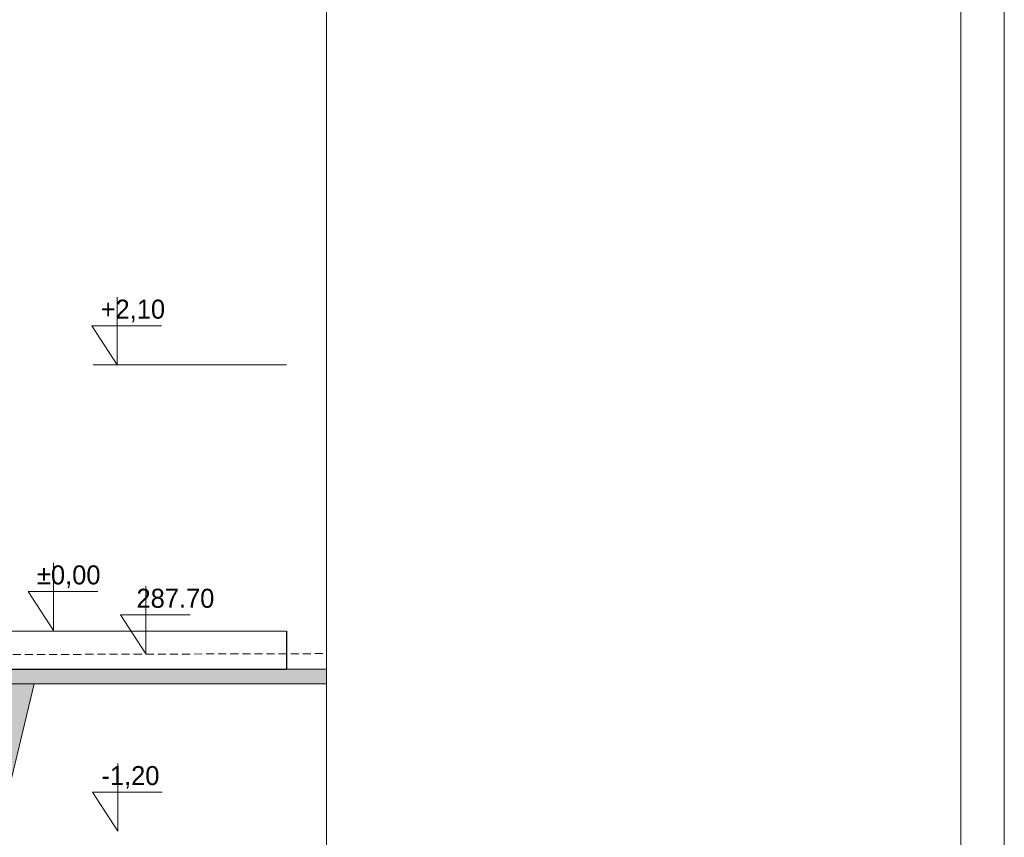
# Model space of a CAD drawing. Header units: millimetres. Extents: x -115268 to 140687, y -37779 to 24471.
# Tile 199 of 256: x 80153 to 80929, y -11042 to -10397. Entities that reach past the tile are written whole.
import ezdxf

# ---------------------------------------------------------------- set-up
doc = ezdxf.new("R2010")
doc.units = ezdxf.units.MM
doc.linetypes.add('DASHED', pattern=[19.05, 12.7, -6.35])
doc.layers.get('0').update_dxf_attribs({"lineweight": 9})
for name, color, linetype, lineweight in [('A_CIENKA', 7, 'Continuous', 9), ('A_HATCH', 8, 'Continuous', 9), ('A_KONSTRUKCJA', 3, 'Continuous', 25), ('A_PRZERYW', 8, 'DASHED', 9), ('A_RAMKA', 7, 'Continuous', 9)]:
    doc.layers.add(name, color=color, linetype=linetype, lineweight=lineweight)
doc.layers.add('A_WYMIAR', color=253, linetype='Continuous', lineweight=5, transparency=0.2)

# ---------------------------------------------------------------- blocks, each defined once
blk = doc.blocks.new('METRYKA11')
for p, q in [((7511378.67, 5508935.17), (7511378.67, 5506025.17)), ((7511878.67, 5508935.17), (7511878.67, 5506025.17))]:
    blk.add_line(p, q)

msp = doc.modelspace()

# ---------------------------------------------------------------- hatches: boundary and pattern name
at = {"layer": 'A_HATCH', "true_color": 0x000000, "transparency": 33554559}
h = msp.add_hatch(color=18, dxfattribs=at)
h.dxf.hatch_style = 1
h.paths.add_polyline_path([(77688.33365, -10920.96658), (77688.33365, -10909.42547), (77003.40663, -10909.42547), (77003.40663, -10920.96658)])
h.paths.add_polyline_path([(80057.85402, -10909.42547), (80057.85402, -10920.96658), (80394.42643, -10920.96658), (80394.42643, -10909.42547)])
at = {"layer": 'A_HATCH', "transparency": 33554687}
h = msp.add_hatch(dxfattribs=at)
h.set_pattern_fill('AR-SAND', color=256, scale=0.2)
h.set_pattern_definition([(37.5, (32680.113, 64.7294), (-0.3200063, 9.7882647), [0, -7.7216, 0, -8.636, 0, -8.255]), (7.5, (32680.113, 64.73), (8.9904657, 14.336502), [0, -4.1656, 0, -6.9596, 0, -2.667]), (327.5, (32673.865, 64.729), (15.8198474, 0.0287437), [0, -2.54, 0, -9.144, 0, -11.938]), (317.5, (32673.865, 64.73), (15.271129, 4.4585865), [0, -1.27, 0, -5.9944, 0, -6.858])])
edge = h.paths.add_edge_path()
edge.add_spline(control_points=[(77666.5522, -10987.59476), (77666.21635, -10988.10422), (77663.81174, -10992.28395), (77664.03156, -11000.7486), (77664.77699, -11018.86837), (77641.68354, -11025.31197), (77613.91358, -11012.50239), (77621.62812, -10964.71408), (77661.01807, -10945.34018), (77673.45969, -10932.36922), (77688.33365, -10924.20635)], knot_values=[47.550004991, 47.550004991, 47.550004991, 47.550004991, 49.956071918, 66.320102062, 77.600305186, 93.451729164, 117.578861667, 155.333075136, 202.222132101, 215.061406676, 215.061406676, 215.061406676, 215.061406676], degree=3, periodic=0)
edge.add_line((77688.33365, -10924.20635), (77688.33365, -10920.96658))
edge.add_line((77688.33365, -10920.96658), (77582.23767, -10920.96658))
edge.add_line((77582.23767, -10920.96658), (77610.99924, -11039.42547))
edge.add_line((77610.99924, -11039.42547), (77663.33365, -11039.42547))
edge.add_line((77663.33365, -11039.42547), (77668.33365, -11029.42547))
edge.add_line((77668.33365, -11029.42547), (77668.33365, -10989.42547))
edge.add_line((77668.33365, -10989.42547), (77688.33365, -10989.42547))
edge.add_line((77688.33365, -10989.42547), (77688.33365, -10987.59476))
edge.add_line((77688.33365, -10987.59476), (77666.5522, -10987.59476))
h.paths.add_polyline_path([(80010.85402, -10938.92547), (77735.33365, -10938.92547), (77735.33365, -10987.42547), (77775.33365, -10987.42547), (77775.33365, -11031.42547), (77774.33365, -11031.42547), (77778.33365, -11039.42547), (79967.85402, -11039.42547), (79972.85402, -11029.42547), (79972.85402, -10989.42547), (80012.85402, -10989.42547), (80012.85402, -10987.42547), (80010.85402, -10987.42547)])
edge = h.paths.add_edge_path()
edge.add_line((80163.95, -10920.96658), (80057.85402, -10920.96658))
edge.add_line((80057.85402, -10920.96658), (80057.85402, -10924.20635))
edge.add_spline(control_points=[(80057.85402, -10924.20635), (80072.72798, -10932.36922), (80085.1696, -10945.34018), (80124.55955, -10964.71408), (80132.27409, -11012.50239), (80104.50413, -11025.31197), (80081.41068, -11018.86837), (80082.15611, -11000.7486), (80082.43838, -10989.87881), (80075.61144, -10982.83135), (80073.16317, -10982.64015), (80070.95795, -10982.32957), (80057.85402, -10976.5217)], knot_values=[47.550004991, 47.550004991, 47.550004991, 47.550004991, 60.389279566, 107.278336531, 145.03255, 169.159682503, 185.011106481, 196.291309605, 212.65533975, 223.599852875, 232.277114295, 234.313552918, 234.313552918, 234.313552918, 234.313552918], degree=3, periodic=0)
edge.add_line((80057.85402, -10976.5217), (80057.85402, -10989.42547))
edge.add_line((80057.85402, -10989.42547), (80077.85402, -10989.42547))
edge.add_line((80077.85402, -10989.42547), (80077.85402, -11029.42547))
edge.add_line((80077.85402, -11029.42547), (80082.85402, -11039.42547))
edge.add_line((80082.85402, -11039.42547), (80135.18843, -11039.42547))
edge.add_line((80135.18843, -11039.42547), (80163.95, -10920.96658))

# ---------------------------------------------------------------- linework, layer by layer
at = {"layer": 'A_CIENKA'}
for p, q in [((80229.36832, -10616.00417), (80229.36832, -10669.43231)), ((80229.36832, -10638.64923), (80209.36832, -10638.64923)), ((80209.36832, -10638.64923), (80229.36832, -10669.43231)), ((80229.36832, -10638.64923), (80264.27872, -10638.64923)), ((80179.17603, -10825.57805), (80179.17603, -10879.0062)), ((80179.17603, -10848.22311), (80159.17603, -10848.22311)), ((80159.17603, -10848.22311), (80179.17603, -10879.0062)), ((80179.17603, -10848.22311), (80214.08642, -10848.22311)), ((80252.02882, -10843.98846), (80252.02882, -10897.4166)), ((80252.02882, -10866.63352), (80232.02882, -10866.63352)), ((80232.02882, -10866.63352), (80252.02882, -10897.4166)), ((80252.02882, -10866.63352), (80286.93921, -10866.63352)), ((80037.85402, -10909.42547), (80394.42643, -10909.42547))]:
    msp.add_line(p, q, dxfattribs=at)
at = {"layer": 'A_CIENKA', "color": 1}
for p, q in [((80229.96362, -10983.82707), (80229.96362, -11037.25521)), ((80229.96362, -11006.47213), (80209.96362, -11006.47213)), ((80209.96362, -11006.47213), (80229.96362, -11037.25521)), ((80229.96362, -11006.47213), (80264.87402, -11006.47213))]:
    msp.add_line(p, q, dxfattribs=at)
msp.add_lwpolyline([(76728.61226, -9752.52253), (80928.61226, -9752.52253), (80928.61226, -12722.52253), (76728.61226, -12722.52253), (76728.61226, -9752.52253)], dxfattribs=at)
at = {"layer": 'A_CIENKA'}
msp.add_lwpolyline([(80082.85402, -11039.42547), (80135.18843, -11039.42547), (80163.95, -10920.96658)], dxfattribs=at)
at = {"layer": 'A_KONSTRUKCJA'}
msp.add_line((80037.85402, -10909.42547), (80362.85402, -10909.42547), dxfattribs=at)
msp.add_lwpolyline([(80362.85402, -10879.42547), (80362.85402, -10909.42547)], dxfattribs=at)
at = {"layer": 'A_PRZERYW', "ltscale": 0.5}
msp.add_line((76908.61226, -10907.26587), (80394.42643, -10897.17602), dxfattribs=at)
at = {"layer": 'A_RAMKA'}
msp.add_lwpolyline([(76908.61226, -9782.52253), (80894.42643, -9782.52253), (80894.42643, -12692.52253), (76908.61226, -12692.52253)], close=True, dxfattribs=at)
at = {"layer": 'A_WYMIAR'}
for p, q in [((80362.85402, -10669.42547), (80210.35402, -10669.42547)), ((80362.85402, -10879.42547), (80057.85402, -10879.42547))]:
    msp.add_line(p, q, dxfattribs=at)
msp.add_lwpolyline([(80037.85402, -10909.42547), (80394.42643, -10909.42547), (80394.42643, -10920.96658), (80037.85402, -10920.96658)], dxfattribs=at)
msp.add_lwpolyline([(80037.85402, -10909.42547), (80394.42643, -10909.42547), (80394.42643, -10920.96658), (80037.85402, -10920.96658)], dxfattribs=at)

# ---------------------------------------------------------------- block references
at = {"layer": 'A_CIENKA'}
msp.add_blockref('METRYKA11', (-7430984.24312, -5518717.6951), dxfattribs=at)

# ---------------------------------------------------------------- texts
at = {"layer": 'A_CIENKA', "char_height": 15, "attachment_point": 1}
for s, width, heights, insert in [('+2,10', 104.1528188, [104.15282], (80216.38008, -10618.0335)), ('%%P0,00', 48.770906, [0], (80166.18779, -10827.60739)), (' 287.70', 332.8311032, [18.10996], (80239.04058, -10846.0178))]:
    msp.add_mtext_dynamic_manual_height_columns(s, width=width, gutter_width=17.5, heights=heights, dxfattribs=dict(at, insert=insert))
at = {"layer": 'A_CIENKA', "color": 1, "insert": (80216.97538, -10985.8564), "char_height": 15, "attachment_point": 1}
msp.add_mtext_dynamic_manual_height_columns('-1,20', width=48.770906, gutter_width=17.5, heights=[0], dxfattribs=at)

doc.saveas('drawing.dxf')
